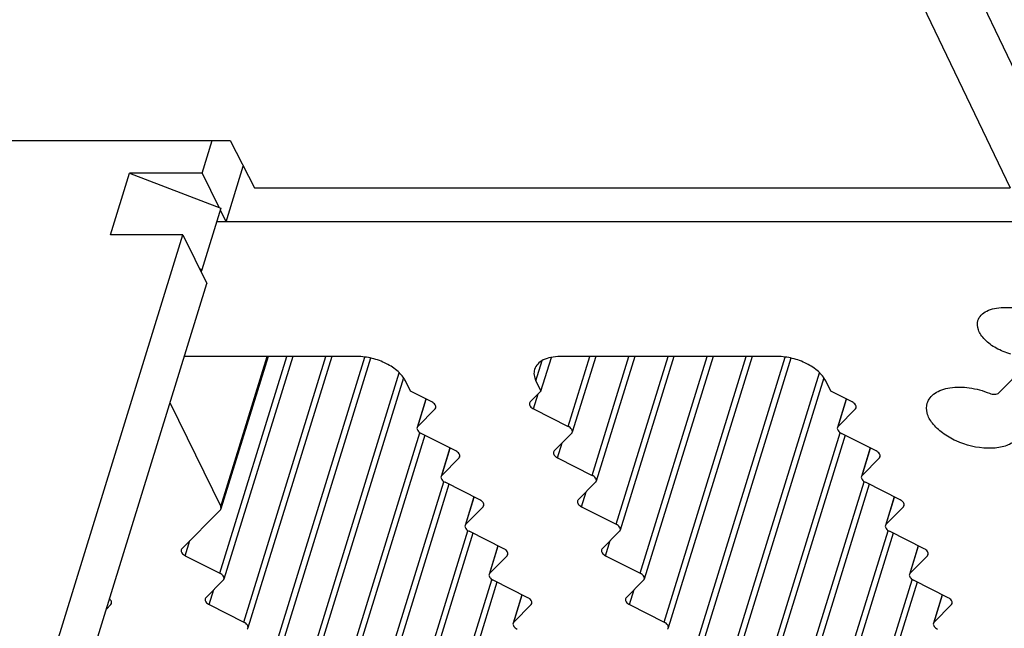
# Model space of a CAD drawing. Header units: millimetres. Extents: x 0 to 594, y 0 to 420.
# Tile 24 of 104: x 191 to 214, y 77 to 91. Entities that reach past the tile are written whole.
import ezdxf

# ---------------------------------------------------------------- set-up
doc = ezdxf.new("R2010")
doc.units = ezdxf.units.MM
doc.header["$LTSCALE"] = 32.67
doc.layers.get('0').update_dxf_attribs({"linetype": 'CONTINUOUS'})

msp = doc.modelspace()

# ---------------------------------------------------------------- linework, layer by layer
at = {"color": 9, "linetype": 'CONTINUOUS'}
for p, q in [((212.24559, 93.75426), (215.05131, 87.88327)), ((211.19917, 93.04943), (214.00485, 87.17851)), ((195.9289, 78.36785), (197.46037, 83.3237)), ((195.94704, 79.89181), (197.00757, 83.3237)), ((196.47797, 77.24895), (198.35521, 83.3237)), ((197.02705, 76.13005), (199.24633, 83.31166)), ((203.15858, 82.76425), (203.30265, 83.23046)), ((203.89755, 81.72454), (204.39173, 83.3237)), ((204.44663, 80.60564), (205.28657, 83.3237)), ((204.9957, 79.48674), (206.18141, 83.3237)), ((205.54478, 78.36785), (207.07625, 83.3237)), ((206.09385, 77.24895), (207.97109, 83.3237)), ((206.64293, 76.13005), (208.86221, 83.31166)), ((197.57613, 75.01115), (200.03073, 82.95427)), ((207.192, 75.01115), (209.64661, 82.95427)), ((203.10617, 82.12575), (203.21241, 82.46955)), ((200.45581, 81.72454), (200.64861, 82.34845)), ((210.07169, 81.72454), (210.26449, 82.34845)), ((200.85341, 82.12575), (200.86213, 82.15395)), ((210.46929, 82.12575), (210.478, 82.15395)), ((198.1252, 73.89225), (200.49987, 81.57668)), ((207.74108, 73.89225), (210.11575, 81.57668)), ((203.65525, 81.00685), (203.76149, 81.35065)), ((201.00488, 80.60564), (201.19769, 81.22955)), ((210.62076, 80.60564), (210.81356, 81.22955)), ((201.40249, 81.00685), (201.4112, 81.03506)), ((211.01836, 81.00685), (211.02708, 81.03506)), ((198.67428, 72.77336), (201.04894, 80.45779)), ((208.29015, 72.77336), (210.66482, 80.45779)), ((204.20432, 79.88796), (204.31056, 80.23175)), ((201.55396, 79.48674), (201.74676, 80.11066)), ((211.16984, 79.48674), (211.36264, 80.11066)), ((201.95156, 79.88796), (201.96028, 79.91616)), ((211.56744, 79.88796), (211.57615, 79.91616)), ((199.22342, 71.65431), (201.59812, 79.33886)), ((208.8393, 71.65431), (211.214, 79.33886)), ((195.13752, 78.76906), (195.24376, 79.11286)), ((204.7534, 78.76906), (204.85964, 79.11286)), ((202.10303, 78.36785), (202.29584, 78.99176)), ((211.71891, 78.36785), (211.91171, 78.99176)), ((202.50064, 78.76906), (202.50935, 78.79726)), ((212.11652, 78.76906), (212.12523, 78.79726)), ((199.7725, 70.53542), (202.1472, 78.21996)), ((209.38837, 70.53542), (211.76308, 78.21996)), ((195.6866, 77.65016), (195.79284, 77.99396)), ((205.30247, 77.65016), (205.40871, 77.99396)), ((202.65211, 77.24895), (202.84491, 77.87286)), ((212.26799, 77.24895), (212.46079, 77.87286)), ((193.43384, 77.65016), (193.44255, 77.67836)), ((203.04971, 77.65016), (203.05843, 77.67836)), ((212.66559, 77.65016), (212.67431, 77.67836))]:
    msp.add_line(p, q, dxfattribs=at)
at = {"color": 7, "linetype": 'CONTINUOUS'}
for p, q in [((183.72882, 88.26049), (196.16314, 88.26049)), ((196.16314, 88.26049), (196.72363, 87.17851)), ((196.06878, 86.40067), (196.46402, 87.67967)), ((195.5197, 87.51956), (195.90417, 86.7361)), ((196.72363, 87.17851), (214.00485, 87.17851)), ((195.93773, 86.66772), (196.06878, 86.40067)), ((214.96895, 86.40067), (195.8552, 86.40067)), ((195.08398, 86.10958), (195.63306, 84.99068)), ((195.51734, 85.30736), (195.49643, 85.2691)), ((192.36516, 74.41576), (195.63306, 84.99068)), ((213.85744, 84.44259), (214.43771, 84.44259)), ((199.07085, 83.3237), (195.11792, 83.3237)), ((197.03018, 83.3237), (195.95322, 79.83867)), ((197.59481, 83.3237), (196.02247, 78.23558)), ((198.48966, 83.3237), (196.57154, 77.11669)), ((199.37367, 83.28865), (197.12062, 75.99779)), ((203.27313, 82.53082), (203.51226, 83.30463)), ((208.68673, 83.3237), (203.713, 83.3237)), ((204.52617, 83.3237), (203.99112, 81.59228)), ((205.42101, 83.3237), (204.54019, 80.47338)), ((206.31585, 83.3237), (205.08927, 79.35448)), ((207.21069, 83.3237), (205.63834, 78.23558)), ((208.10553, 83.3237), (206.18742, 77.11669)), ((208.98954, 83.28865), (206.7365, 75.99779)), ((213.74928, 82.4932), (214.35975, 83.1092)), ((200.12943, 82.8386), (197.66969, 74.87889)), ((200.2889, 82.53082), (200.17435, 82.76425)), ((203.15858, 82.76425), (203.27313, 82.53082)), ((209.74531, 82.8386), (207.28557, 74.87889)), ((209.90477, 82.53082), (209.79022, 82.76425)), ((200.77576, 82.28399), (200.2889, 82.53082)), ((203.27313, 82.53082), (203.02852, 82.28399)), ((210.39164, 82.28399), (209.90477, 82.53082)), ((194.78755, 82.25461), (195.94704, 79.89181)), ((200.64179, 82.35191), (200.43989, 81.69857)), ((210.25767, 82.35191), (210.05577, 81.69857)), ((200.45581, 81.72454), (200.85341, 82.12575)), ((203.10617, 82.12575), (203.89755, 81.72454)), ((210.07169, 81.72454), (210.46929, 82.12575)), ((201.32484, 81.16509), (200.53346, 81.5663)), ((203.9752, 81.5663), (203.5776, 81.16509)), ((210.94071, 81.16509), (210.14934, 81.5663)), ((200.61788, 81.52351), (198.21877, 73.75999)), ((210.23375, 81.52351), (207.83465, 73.75999)), ((201.19086, 81.23301), (200.98897, 80.57967)), ((210.80674, 81.23301), (210.60484, 80.57967)), ((201.00488, 80.60564), (201.40249, 81.00685)), ((203.65525, 81.00685), (204.44663, 80.60564)), ((210.62076, 80.60564), (211.01836, 81.00685)), ((201.87391, 80.04619), (201.08253, 80.44741)), ((204.52428, 80.44741), (204.12667, 80.04619)), ((211.48979, 80.04619), (210.69841, 80.44741)), ((201.16695, 80.40461), (198.76784, 72.64109)), ((210.78283, 80.40461), (208.38372, 72.64109)), ((201.73994, 80.11411), (201.53804, 79.46077)), ((211.35582, 80.11411), (211.15392, 79.46077)), ((195.93731, 79.81269), (195.05987, 78.92729)), ((201.55396, 79.48674), (201.95156, 79.88796)), ((204.20432, 79.88796), (204.9957, 79.48674)), ((211.16984, 79.48674), (211.56744, 79.88796)), ((202.42299, 78.92729), (201.63161, 79.32851)), ((205.07335, 79.32851), (204.67575, 78.92729)), ((212.03886, 78.92729), (211.24749, 79.32851)), ((201.71613, 79.28566), (199.31699, 71.52205)), ((211.332, 79.28566), (208.93287, 71.52205)), ((202.28901, 78.99522), (202.08712, 78.34187)), ((211.90489, 78.99522), (211.70299, 78.34187)), ((195.13752, 78.76906), (195.9289, 78.36785)), ((202.10303, 78.36785), (202.50064, 78.76906)), ((204.7534, 78.76906), (205.54478, 78.36785)), ((211.71891, 78.36785), (212.11652, 78.76906)), ((196.00655, 78.20961), (195.60895, 77.8084)), ((202.2652, 78.16676), (199.86607, 70.40315)), ((202.97206, 77.8084), (202.18069, 78.20961)), ((205.62243, 78.20961), (205.22482, 77.8084)), ((211.88108, 78.16676), (209.48194, 70.40315)), ((212.58794, 77.8084), (211.79656, 78.20961)), ((202.83809, 77.87632), (202.63619, 77.22297)), ((212.45397, 77.87632), (212.25207, 77.22297)), ((193.33332, 77.54873), (193.43384, 77.65016)), ((195.6866, 77.65016), (196.47797, 77.24895)), ((202.65211, 77.24895), (203.04971, 77.65016)), ((205.30247, 77.65016), (206.09385, 77.24895)), ((212.26799, 77.24895), (212.66559, 77.65016))]:
    msp.add_line(p, q, dxfattribs=at)
at = {"color": 3, "linetype": 'CONTINUOUS'}
for p, q in [((195.5197, 87.51956), (195.74866, 88.26049)), ((193.42607, 86.10958), (193.86179, 87.51956)), ((195.5197, 87.51956), (193.86179, 87.51956)), ((193.86179, 87.51956), (195.95306, 86.71735)), ((195.95306, 86.71735), (195.51734, 85.30736)), ((191.81609, 75.53466), (195.08398, 86.10958)), ((195.08398, 86.10958), (193.42607, 86.10958)), ((195.51734, 85.30736), (195.46845, 85.32612))]:
    msp.add_line(p, q, dxfattribs=at)
at = {"color": 7, "linetype": 'CONTINUOUS'}
for points, knots in [([(213.27213, 84.14886), (213.28603, 84.19365), (213.34004, 84.28228), (213.47604, 84.37542), (213.65437, 84.43131), (213.78706, 84.44259), (213.85744, 84.44259)], [0, 0, 0, 0, 0.20224105, 0.42998756, 0.69648607, 1, 1, 1, 1]), ([(214.02171, 83.37853), (213.90644, 83.41067), (213.69283, 83.49692), (213.46533, 83.65979), (213.33816, 83.81373), (213.26181, 83.95652), (213.25084, 84.08022), (213.27213, 84.14886)], [0, 0, 0, 0, 0.30697738, 0.58560075, 0.70727017, 0.81566248, 1, 1, 1, 1]), ([(200.17435, 82.76425), (200.13436, 82.84572), (200.00209, 83.0017), (199.73538, 83.17504), (199.41524, 83.29259), (199.18447, 83.3237), (199.07085, 83.3237)], [0, 0, 0, 0, 0.21147963, 0.46335591, 0.73526341, 1, 1, 1, 1]), ([(203.713, 83.3237), (203.64256, 83.3237), (203.50986, 83.3125), (203.33154, 83.2565), (203.19567, 83.16334), (203.1415, 83.07478), (203.12766, 83.02997)], [0, 0, 0, 0, 0.30375218, 0.56998946, 0.7977859, 1, 1, 1, 1]), ([(209.79022, 82.76425), (209.75024, 82.84572), (209.61797, 83.0017), (209.35125, 83.17504), (209.03112, 83.29259), (208.80034, 83.3237), (208.68673, 83.3237)], [0, 0, 0, 0, 0.21147963, 0.46335591, 0.73526341, 1, 1, 1, 1]), ([(203.12766, 83.02997), (203.11494, 82.98882), (203.10812, 82.89511), (203.13755, 82.80712), (203.15858, 82.76425)], [0, 0, 0, 0, 0.47424512, 1, 1, 1, 1]), ([(212.11146, 82.25721), (212.12527, 82.30182), (212.17268, 82.3899), (212.29052, 82.49375), (212.44743, 82.5695), (212.71095, 82.63289), (213.08891, 82.62519), (213.38886, 82.54349), (213.53709, 82.48304)], [0, 0, 0, 0, 0.08860264, 0.18480507, 0.29343841, 0.41608062, 0.69622779, 1, 1, 1, 1]), ([(213.53709, 82.48304), (213.57549, 82.46738), (213.64782, 82.45166), (213.72687, 82.47058), (213.74928, 82.4932)], [0, 0, 0, 0, 0.56566861, 1, 1, 1, 1]), ([(200.86925, 82.15175), (200.87625, 82.1744), (200.85449, 82.2369), (200.80548, 82.26892), (200.77576, 82.28399)], [0, 0, 0, 0, 0.41574782, 1, 1, 1, 1]), ([(203.01269, 82.25799), (203.00568, 82.23534), (203.02744, 82.17284), (203.07646, 82.14082), (203.10617, 82.12575)], [0, 0, 0, 0, 0.41574767, 1, 1, 1, 1]), ([(210.48512, 82.15175), (210.49213, 82.1744), (210.47037, 82.2369), (210.42135, 82.26892), (210.39164, 82.28399)], [0, 0, 0, 0, 0.41574782, 1, 1, 1, 1]), ([(214.08471, 81.36711), (214.00775, 81.31477), (213.81241, 81.23999), (213.35902, 81.20418), (212.87823, 81.32105), (212.46341, 81.557), (212.2297, 81.77351), (212.09325, 82.01312), (212.08942, 82.18601), (212.11146, 82.25721)], [0, 0, 0, 0, 0.11060935, 0.24212713, 0.53702738, 0.68013531, 0.80645954, 0.91142473, 1, 1, 1, 1]), ([(200.43997, 81.69854), (200.43297, 81.67589), (200.45473, 81.61339), (200.50374, 81.58137), (200.53346, 81.5663)], [0, 0, 0, 0, 0.41574767, 1, 1, 1, 1]), ([(203.99103, 81.5923), (203.99804, 81.61495), (203.97628, 81.67745), (203.92727, 81.70947), (203.89755, 81.72454)], [0, 0, 0, 0, 0.41574767, 1, 1, 1, 1]), ([(210.05585, 81.69854), (210.04884, 81.67589), (210.07061, 81.61339), (210.11962, 81.58137), (210.14934, 81.5663)], [0, 0, 0, 0, 0.41574767, 1, 1, 1, 1]), ([(201.41832, 81.03286), (201.42533, 81.0555), (201.40357, 81.118), (201.35455, 81.15003), (201.32484, 81.16509)], [0, 0, 0, 0, 0.41574782, 1, 1, 1, 1]), ([(203.56176, 81.13909), (203.55476, 81.11644), (203.57652, 81.05394), (203.62553, 81.02192), (203.65525, 81.00685)], [0, 0, 0, 0, 0.41574767, 1, 1, 1, 1]), ([(211.0342, 81.03286), (211.04121, 81.0555), (211.01944, 81.118), (210.97043, 81.15003), (210.94071, 81.16509)], [0, 0, 0, 0, 0.41574782, 1, 1, 1, 1]), ([(200.98905, 80.57964), (200.98204, 80.55699), (201.00381, 80.4945), (201.05282, 80.46247), (201.08253, 80.44741)], [0, 0, 0, 0, 0.41574767, 1, 1, 1, 1]), ([(204.54011, 80.47341), (204.54712, 80.49606), (204.52535, 80.55855), (204.47634, 80.59058), (204.44663, 80.60564)], [0, 0, 0, 0, 0.41574767, 1, 1, 1, 1]), ([(210.60493, 80.57964), (210.59792, 80.55699), (210.61968, 80.4945), (210.6687, 80.46247), (210.69841, 80.44741)], [0, 0, 0, 0, 0.41574767, 1, 1, 1, 1]), ([(201.9674, 79.91396), (201.9744, 79.93661), (201.95264, 79.9991), (201.90363, 80.03113), (201.87391, 80.04619)], [0, 0, 0, 0, 0.41574782, 1, 1, 1, 1]), ([(204.11084, 80.02019), (204.10383, 79.99754), (204.12559, 79.93505), (204.17461, 79.90302), (204.20432, 79.88796)], [0, 0, 0, 0, 0.41574767, 1, 1, 1, 1]), ([(211.58327, 79.91396), (211.59028, 79.93661), (211.56852, 79.9991), (211.51951, 80.03113), (211.48979, 80.04619)], [0, 0, 0, 0, 0.41574782, 1, 1, 1, 1]), ([(195.95322, 79.83867), (195.9571, 79.8512), (195.95607, 79.87069), (195.94922, 79.88737), (195.94704, 79.89181)], [0, 0, 0, 0, 0.72600935, 1, 1, 1, 1]), ([(201.53813, 79.46074), (201.53112, 79.43809), (201.55288, 79.3756), (201.60189, 79.34357), (201.63161, 79.32851)], [0, 0, 0, 0, 0.41574767, 1, 1, 1, 1]), ([(205.08918, 79.35451), (205.09619, 79.37716), (205.07443, 79.43965), (205.02542, 79.47168), (204.9957, 79.48674)], [0, 0, 0, 0, 0.41574767, 1, 1, 1, 1]), ([(211.154, 79.46074), (211.14699, 79.43809), (211.16876, 79.3756), (211.21777, 79.34357), (211.24749, 79.32851)], [0, 0, 0, 0, 0.41574767, 1, 1, 1, 1]), ([(195.04404, 78.90129), (195.03703, 78.87865), (195.05879, 78.81615), (195.10781, 78.78412), (195.13752, 78.76906)], [0, 0, 0, 0, 0.41574767, 1, 1, 1, 1]), ([(202.51647, 78.79506), (202.52348, 78.81771), (202.50172, 78.8802), (202.4527, 78.91223), (202.42299, 78.92729)], [0, 0, 0, 0, 0.41574782, 1, 1, 1, 1]), ([(204.65991, 78.90129), (204.65291, 78.87865), (204.67467, 78.81615), (204.72368, 78.78412), (204.7534, 78.76906)], [0, 0, 0, 0, 0.41574767, 1, 1, 1, 1]), ([(212.13235, 78.79506), (212.13936, 78.81771), (212.11759, 78.8802), (212.06858, 78.91223), (212.03886, 78.92729)], [0, 0, 0, 0, 0.41574782, 1, 1, 1, 1]), ([(196.02238, 78.23561), (196.02939, 78.25826), (196.00763, 78.32076), (195.95861, 78.35278), (195.9289, 78.36785)], [0, 0, 0, 0, 0.41574767, 1, 1, 1, 1]), ([(202.0872, 78.34184), (202.08019, 78.3192), (202.10196, 78.2567), (202.15097, 78.22468), (202.18069, 78.20961)], [0, 0, 0, 0, 0.41574767, 1, 1, 1, 1]), ([(205.63826, 78.23561), (205.64527, 78.25826), (205.62351, 78.32076), (205.57449, 78.35278), (205.54478, 78.36785)], [0, 0, 0, 0, 0.41574767, 1, 1, 1, 1]), ([(211.70308, 78.34184), (211.69607, 78.3192), (211.71783, 78.2567), (211.76685, 78.22468), (211.79656, 78.20961)], [0, 0, 0, 0, 0.41574767, 1, 1, 1, 1]), ([(193.44967, 77.67616), (193.45464, 77.69221), (193.44809, 77.73419), (193.42075, 77.76318), (193.40408, 77.77713)], [0, 0, 0, 0, 0.43591731, 1, 1, 1, 1]), ([(195.59311, 77.7824), (195.5861, 77.75975), (195.60787, 77.69725), (195.65688, 77.66523), (195.6866, 77.65016)], [0, 0, 0, 0, 0.41574767, 1, 1, 1, 1]), ([(203.06555, 77.67616), (203.07256, 77.69881), (203.05079, 77.76131), (203.00178, 77.79333), (202.97206, 77.8084)], [0, 0, 0, 0, 0.41574782, 1, 1, 1, 1]), ([(205.20899, 77.7824), (205.20198, 77.75975), (205.22374, 77.69725), (205.27276, 77.66523), (205.30247, 77.65016)], [0, 0, 0, 0, 0.41574767, 1, 1, 1, 1]), ([(212.68142, 77.67616), (212.68843, 77.69881), (212.66667, 77.76131), (212.61766, 77.79333), (212.58794, 77.8084)], [0, 0, 0, 0, 0.41574782, 1, 1, 1, 1]), ([(196.57146, 77.11671), (196.57847, 77.13936), (196.5567, 77.20186), (196.50769, 77.23388), (196.47797, 77.24895)], [0, 0, 0, 0, 0.41574767, 1, 1, 1, 1]), ([(202.63628, 77.22295), (202.62927, 77.2003), (202.65103, 77.1378), (202.70004, 77.10578), (202.72976, 77.09071)], [0, 0, 0, 0, 0.41574767, 1, 1, 1, 1]), ([(206.18734, 77.11671), (206.19434, 77.13936), (206.17258, 77.20186), (206.12357, 77.23388), (206.09385, 77.24895)], [0, 0, 0, 0, 0.41574767, 1, 1, 1, 1]), ([(212.25215, 77.22295), (212.24515, 77.2003), (212.26691, 77.1378), (212.31592, 77.10578), (212.34564, 77.09071)], [0, 0, 0, 0, 0.41574767, 1, 1, 1, 1])]:
    msp.add_open_spline(points, degree=3, knots=knots, dxfattribs=at)
for points in [[(203.02852, 82.28399), (203.02138, 82.27678), (203.01569, 82.26768), (203.01269, 82.25799)], [(200.85341, 82.12575), (200.86056, 82.13296), (200.86625, 82.14206), (200.86925, 82.15175)], [(210.46929, 82.12575), (210.47643, 82.13296), (210.48212, 82.14206), (210.48512, 82.15175)], [(200.45581, 81.72454), (200.44867, 81.71733), (200.44297, 81.70823), (200.43997, 81.69854)], [(203.9752, 81.5663), (203.98234, 81.57351), (203.98803, 81.58261), (203.99103, 81.5923)], [(210.07169, 81.72454), (210.06454, 81.71733), (210.05885, 81.70823), (210.05585, 81.69854)], [(203.5776, 81.16509), (203.57045, 81.15788), (203.56476, 81.14878), (203.56176, 81.13909)], [(201.40249, 81.00685), (201.40963, 81.01406), (201.41532, 81.02316), (201.41832, 81.03286)], [(211.01836, 81.00685), (211.02551, 81.01406), (211.0312, 81.02316), (211.0342, 81.03286)], [(201.00488, 80.60564), (200.99774, 80.59843), (200.99205, 80.58933), (200.98905, 80.57964)], [(204.52428, 80.44741), (204.53142, 80.45461), (204.53711, 80.46371), (204.54011, 80.47341)], [(210.62076, 80.60564), (210.61362, 80.59843), (210.60793, 80.58933), (210.60493, 80.57964)], [(204.12667, 80.04619), (204.11953, 80.03898), (204.11384, 80.02989), (204.11084, 80.02019)], [(195.93731, 79.81269), (195.94445, 79.81991), (195.95022, 79.82897), (195.95322, 79.83867)], [(201.95156, 79.88796), (201.95871, 79.89516), (201.9644, 79.90426), (201.9674, 79.91396)], [(211.56744, 79.88796), (211.57458, 79.89516), (211.58027, 79.90426), (211.58327, 79.91396)], [(201.55396, 79.48674), (201.54682, 79.47954), (201.54113, 79.47044), (201.53813, 79.46074)], [(205.07335, 79.32851), (205.08049, 79.33572), (205.08619, 79.34481), (205.08918, 79.35451)], [(211.16984, 79.48674), (211.16269, 79.47954), (211.157, 79.47044), (211.154, 79.46074)], [(195.05987, 78.92729), (195.05273, 78.92009), (195.04704, 78.91099), (195.04404, 78.90129)], [(204.67575, 78.92729), (204.6686, 78.92009), (204.66291, 78.91099), (204.65991, 78.90129)], [(202.50064, 78.76906), (202.50778, 78.77627), (202.51347, 78.78537), (202.51647, 78.79506)], [(212.11652, 78.76906), (212.12366, 78.77627), (212.12935, 78.78537), (212.13235, 78.79506)], [(196.00655, 78.20961), (196.01369, 78.21682), (196.01938, 78.22592), (196.02238, 78.23561)], [(202.10303, 78.36785), (202.09589, 78.36064), (202.0902, 78.35154), (202.0872, 78.34184)], [(205.62243, 78.20961), (205.62957, 78.21682), (205.63526, 78.22592), (205.63826, 78.23561)], [(211.71891, 78.36785), (211.71177, 78.36064), (211.70608, 78.35154), (211.70308, 78.34184)], [(195.60895, 77.8084), (195.6018, 77.80119), (195.59611, 77.79209), (195.59311, 77.7824)], [(205.22482, 77.8084), (205.21768, 77.80119), (205.21199, 77.79209), (205.20899, 77.7824)], [(193.43384, 77.65016), (193.44098, 77.65737), (193.44667, 77.66647), (193.44967, 77.67616)], [(203.04971, 77.65016), (203.05686, 77.65737), (203.06255, 77.66647), (203.06555, 77.67616)], [(212.66559, 77.65016), (212.67273, 77.65737), (212.67842, 77.66647), (212.68142, 77.67616)], [(196.55563, 77.09071), (196.56277, 77.09792), (196.56846, 77.10702), (196.57146, 77.11671)], [(202.65211, 77.24895), (202.64497, 77.24174), (202.63928, 77.23264), (202.63628, 77.22295)], [(206.1715, 77.09071), (206.17864, 77.09792), (206.18434, 77.10702), (206.18734, 77.11671)], [(212.26799, 77.24895), (212.26084, 77.24174), (212.25515, 77.23264), (212.25215, 77.22295)]]:
    msp.add_open_spline(points, degree=3, dxfattribs=at)

doc.saveas('drawing.dxf')
